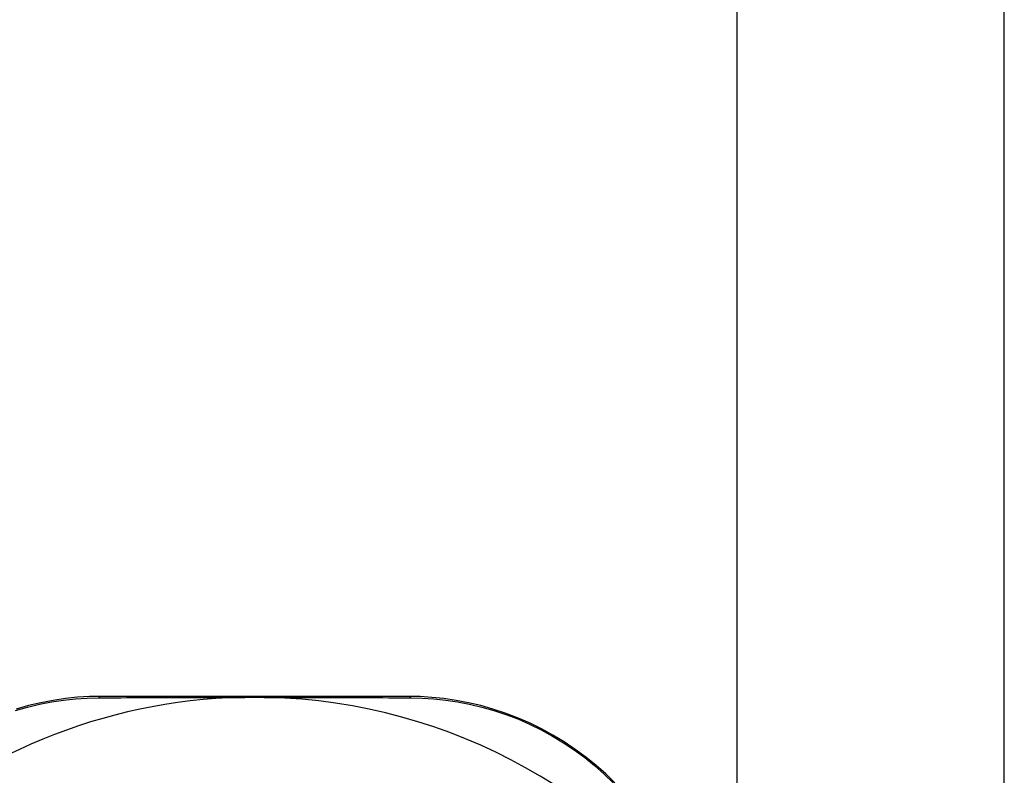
# Model space of a CAD drawing. Header units: inches. Extents: x 4 to 120, y 7 to 65.
# Tile 76 of 149: x 5.095 to 6.031, y 44.778 to 45.496. Entities that reach past the tile are written whole.
import ezdxf

# ---------------------------------------------------------------- set-up
doc = ezdxf.new("R2010")
doc.units = ezdxf.units.IN
doc.header["$MEASUREMENT"] = 0
doc.layers.add('Visible Edges(ANSI)', color=7, linetype='Continuous', lineweight=25)
doc.layers.add('Visible Tangent Edges(ANSI)', color=7, linetype='Continuous', lineweight=25)

msp = doc.modelspace()

# ---------------------------------------------------------------- linework, layer by layer
at = {"layer": 'Visible Edges(ANSI)'}
for p, q in [((6.03104, 41.77317), (6.03104, 45.63242)), ((5.77685, 44.58751), (5.77685, 45.54642)), ((5.46428, 44.85295), (5.1722, 44.85295))]:
    msp.add_line(p, q, dxfattribs=at)
at = {"layer": 'Visible Edges(ANSI)', "flags": 128}
for points in [[(5.1722, 44.85295), (5.16106, 44.85273), (5.1497, 44.85203), (5.13816, 44.85084), (5.12651, 44.84914), (5.11478, 44.8469), (5.10301, 44.84412), (5.09125, 44.8408)], [(5.66067, 44.77069), (5.65194, 44.77918), (5.64275, 44.78736), (5.6331, 44.79517), (5.62303, 44.80259), (5.61259, 44.80957), (5.60183, 44.8161), (5.59079, 44.82215), (5.57951, 44.82768), (5.56805, 44.83266), (5.55645, 44.83708), (5.54478, 44.84092), (5.53307, 44.8442), (5.52136, 44.84693), (5.5097, 44.84914), (5.49812, 44.85083), (5.48666, 44.85202), (5.47537, 44.85272), (5.46428, 44.85295)], [(5.30572, 44.85196), (5.30675, 44.85198), (5.30778, 44.852), (5.30881, 44.85202), (5.30984, 44.85203), (5.31087, 44.85205), (5.3119, 44.85206), (5.31293, 44.85207), (5.31395, 44.85208), (5.31498, 44.85208), (5.316, 44.85209), (5.31703, 44.85209), (5.31805, 44.85209), (5.31908, 44.85209), (5.3201, 44.85209), (5.32113, 44.85208), (5.32215, 44.85208), (5.32318, 44.85207), (5.3242, 44.85206), (5.32523, 44.85205), (5.32625, 44.85203), (5.32728, 44.85202), (5.32831, 44.852), (5.32934, 44.85198), (5.33036, 44.85196)]]:
    msp.add_lwpolyline(points, dxfattribs=at)
at = {"layer": 'Visible Edges(ANSI)'}
for start, end in [(91.33308, 133.40464), (33.07249, 88.66692)]:
    msp.add_arc((5.31804, 44.32257), 0.52953, start, end, dxfattribs=at)
at = {"layer": 'Visible Tangent Edges(ANSI)', "flags": 128}
for points in [[(5.09056, 44.83948), (5.10207, 44.84276), (5.11358, 44.84551), (5.12506, 44.84773), (5.13646, 44.84943), (5.14775, 44.85064), (5.15887, 44.85136), (5.16976, 44.85162)], [(5.16976, 44.85162), (5.175, 44.85165), (5.18027, 44.85167), (5.18559, 44.85169), (5.19095, 44.85171), (5.19635, 44.85173), (5.2018, 44.85175), (5.20728, 44.85177), (5.2128, 44.85178), (5.21837, 44.8518), (5.22397, 44.85182), (5.2296, 44.85183), (5.23528, 44.85185), (5.24099, 44.85186), (5.24673, 44.85188), (5.25251, 44.85189), (5.25832, 44.8519), (5.26416, 44.85191), (5.27003, 44.85192), (5.27593, 44.85193), (5.28186, 44.85194), (5.2878, 44.85194), (5.29377, 44.85195), (5.29974, 44.85195), (5.30572, 44.85196)], [(5.33036, 44.85196), (5.33635, 44.85195), (5.34234, 44.85195), (5.34831, 44.85194), (5.35427, 44.85194), (5.3602, 44.85193), (5.36611, 44.85192), (5.37199, 44.85191), (5.37784, 44.8519), (5.38366, 44.85189), (5.38946, 44.85188), (5.39522, 44.85186), (5.40095, 44.85185), (5.40664, 44.85183), (5.4123, 44.85182), (5.41793, 44.8518), (5.42352, 44.85178), (5.42907, 44.85177), (5.43458, 44.85175), (5.44005, 44.85173), (5.44547, 44.85171), (5.45085, 44.85169), (5.45619, 44.85167), (5.46147, 44.85164), (5.46671, 44.85162)], [(5.46671, 44.85162), (5.47756, 44.85135), (5.48862, 44.85062), (5.49983, 44.84942), (5.51116, 44.84773), (5.52257, 44.84554), (5.53402, 44.84283), (5.54548, 44.8396), (5.55691, 44.83582), (5.56826, 44.83148), (5.57948, 44.82659), (5.59051, 44.82117), (5.60133, 44.81525), (5.61187, 44.80885), (5.62209, 44.80202), (5.63196, 44.79477), (5.64142, 44.78713), (5.65043, 44.77914), (5.659, 44.77084)]]:
    msp.add_lwpolyline(points, dxfattribs=at)
at = {"layer": 'Visible Tangent Edges(ANSI)'}
for centre, ratio, start_param, end_param in [((5.1722, 44.84295), 0.487954, 0, 0.52137), ((5.46428, 44.84295), 0.488859, 5.761481, 6.283185)]:
    msp.add_ellipse(centre, major_axis=(0, 0.01), ratio=ratio, start_param=start_param, end_param=end_param, dxfattribs=at)

doc.saveas('drawing.dxf')
